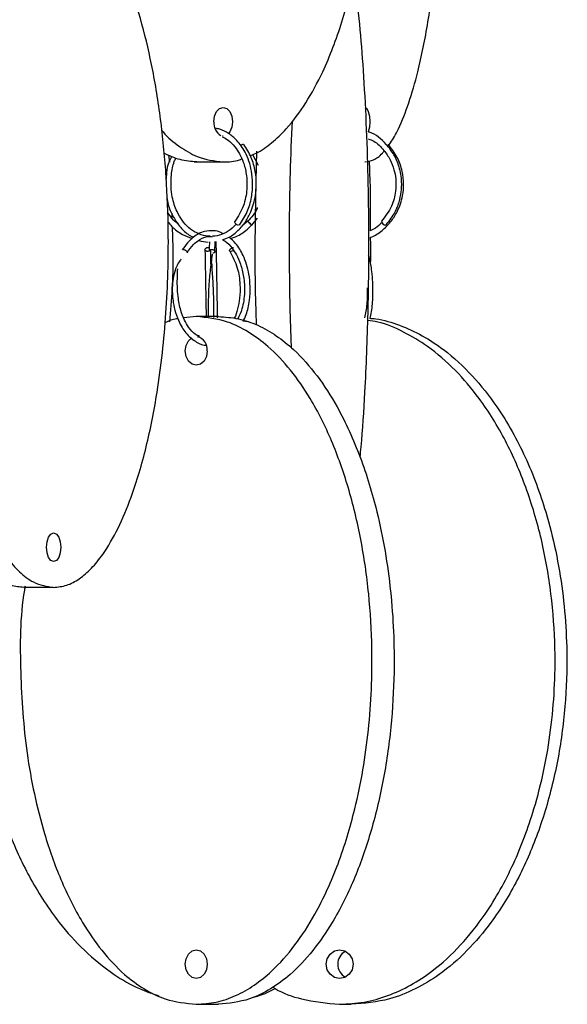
# Model space of a CAD drawing. Header units: millimetres. Extents: x 331 to 1634, y 417 to 1709.
# Tile 97 of 142: x 1586 to 1634, y 626 to 711. Entities that reach past the tile are written whole.
import ezdxf

# ---------------------------------------------------------------- set-up
doc = ezdxf.new("R2010")
doc.units = ezdxf.units.MM

msp = doc.modelspace()

# ---------------------------------------------------------------- linework, layer by layer
at = {"color": 7, "linetype": 'Continuous', "lineweight": 25}
for p, q in [((1603.642, 701.328), (1603.582, 701.331)), ((1598.877, 699.675), (1598.948, 699.045)), ((1606.2, 699.712), (1606.69, 698.792)), ((1601.1, 699.078), (1601.344, 699.078)), ((1601.344, 699.078), (1603.642, 699.078)), ((1603.642, 699.078), (1604.1, 699.078)), ((1599.156, 694.601), (1599.167, 694.199)), ((1606.136, 693.542), (1606.621, 694.176)), ((1605.811, 693.936), (1605.297, 693.509)), ((1601.299, 685.578), (1600.202, 685.457)), ((1603.227, 685.578), (1601.299, 685.578)), ((1605.768, 685.114), (1605.38, 685.166)), ((1588.86, 661.95), (1586.262, 661.95)), ((1601.299, 625.578), (1603.227, 625.578)), ((1613.791, 625.578), (1614.817, 625.578))]:
    msp.add_line(p, q, dxfattribs=at)
at = {"color": 7, "linetype": 'Continuous', "lineweight": 25, "flags": 128}
for points in [[(1602.838, 702.578), (1602.899, 703.056), (1603.074, 703.462), (1603.334, 703.733), (1603.642, 703.828), (1603.949, 703.733), (1604.21, 703.462), (1604.384, 703.056), (1604.445, 702.578), (1604.384, 702.099), (1604.21, 701.694), (1604.098, 701.549)], [(1615.995, 703.828), (1616.159, 703.733), (1616.298, 703.462), (1616.39, 703.056), (1616.423, 702.578), (1616.39, 702.099), (1616.298, 701.694), (1616.296, 701.689)], [(1604.992, 693.542), (1604.921, 693.557), (1604.84, 693.596), (1604.762, 693.654), (1604.698, 693.722), (1604.659, 693.789), (1604.649, 693.846), (1604.659, 693.872)], [(1606.136, 693.542), (1606.123, 693.557), (1606.086, 693.596), (1606.029, 693.654), (1605.962, 693.722), (1605.894, 693.789), (1605.836, 693.846), (1605.797, 693.883), (1605.782, 693.896), (1605.794, 693.881), (1605.832, 693.842), (1605.888, 693.784), (1605.956, 693.716), (1606.024, 693.649), (1606.082, 693.592), (1606.121, 693.555), (1606.136, 693.542)], [(1602.547, 691.41), (1602.531, 691.372), (1602.477, 691.314), (1602.396, 691.274), (1602.3, 691.26), (1602.204, 691.272), (1602.123, 691.309), (1602.069, 691.366), (1602.05, 691.434), (1602.069, 691.501), (1602.123, 691.559), (1602.204, 691.599), (1602.3, 691.613), (1602.3, 691.613)], [(1602.3, 691.613), (1602.396, 691.601), (1602.432, 691.588)], [(1604.542, 691.361), (1604.476, 691.314), (1604.389, 691.274), (1604.308, 691.26), (1604.244, 691.272), (1604.207, 691.309), (1604.203, 691.366), (1604.232, 691.434), (1604.29, 691.501), (1604.368, 691.559), (1604.454, 691.599), (1604.535, 691.613), (1604.535, 691.613)], [(1602.256, 682.578), (1602.183, 682.099), (1601.976, 681.694), (1601.665, 681.423), (1601.299, 681.328), (1600.932, 681.423), (1600.622, 681.694), (1600.414, 682.099), (1600.341, 682.578), (1600.414, 683.056), (1600.622, 683.462), (1600.906, 683.718)], [(1589.485, 665.45), (1589.437, 664.971), (1589.302, 664.566), (1589.099, 664.295), (1588.86, 664.2), (1588.621, 664.295), (1588.418, 664.566), (1588.282, 664.971), (1588.235, 665.45), (1588.282, 665.928), (1588.418, 666.334), (1588.621, 666.604), (1588.86, 666.7), (1589.099, 666.604), (1589.302, 666.334), (1589.437, 665.928), (1589.485, 665.45)], [(1602.256, 629.078), (1602.183, 628.599), (1601.976, 628.194), (1601.665, 627.923), (1601.299, 627.828), (1600.932, 627.923), (1600.622, 628.194), (1600.414, 628.599), (1600.341, 629.078), (1600.414, 629.556), (1600.622, 629.962), (1600.932, 630.233), (1601.299, 630.328), (1601.665, 630.233), (1601.976, 629.962), (1602.183, 629.556), (1602.256, 629.078)], [(1614.965, 629.078), (1614.876, 628.599), (1614.621, 628.194), (1614.24, 627.923), (1613.791, 627.828), (1613.341, 627.923), (1612.96, 628.194), (1612.706, 628.599), (1612.616, 629.078), (1612.706, 629.556), (1612.96, 629.962), (1613.341, 630.233), (1613.791, 630.328), (1614.24, 630.233), (1614.621, 629.962), (1614.876, 629.556), (1614.965, 629.078)]]:
    msp.add_lwpolyline(points, dxfattribs=at)
at = {"color": 7, "linetype": 'Continuous', "lineweight": 25}
for centre, radius, start, end in [((1604.049, 702.426), 1.22, 172.85597, 240.43279), ((1605.441, 700.198), 0.418, 96.41296, 134.22661), ((1617.941, 694.03), 0.509, 195.71405, 253.54377), ((1601.1, 682.697), 1.163, 354.087, 75.06835), ((1614.913, 629.078), 1.279, 118.46401, 241.53599)]:
    msp.add_arc(centre, radius, start, end, dxfattribs=at)
for points, knots in [([(1605.99, 699.628), (1606.167, 699.693), (1606.82, 699.933), (1607.888, 700.716), (1609.37, 702.115), (1610.896, 704.178), (1612.568, 707.279), (1614.085, 711.272), (1615.449, 716.637), (1616.353, 722.974), (1616.611, 730.08), (1616.221, 736.054), (1615.525, 740.736), (1614.734, 744.448), (1613.605, 748.259), (1612.178, 751.678), (1610.585, 754.44), (1609.064, 756.395), (1607.48, 757.742), (1606.408, 758.513), (1605.796, 758.63), (1605.736, 758.642)], [0, 0, 0, 0, 0.011743, 0.043319, 0.075572, 0.123644, 0.173075, 0.243151, 0.315164, 0.411869, 0.511342, 0.609492, 0.660068, 0.710631, 0.771619, 0.833859, 0.879074, 0.925356, 0.960252, 0.996063, 1, 1, 1, 1]), ([(1617.99, 700.424), (1618.075, 700.527), (1618.405, 700.925), (1619.039, 702.142), (1619.856, 704.17), (1620.745, 707.283), (1621.552, 711.271), (1622.278, 716.637), (1622.76, 722.975), (1622.891, 730.076), (1622.708, 735.893), (1622.426, 739.204), (1622.339, 740.22)], [0, 0, 0, 0, 0.017888, 0.069848, 0.147291, 0.226925, 0.339816, 0.455828, 0.611618, 0.771867, 0.929987, 1, 1, 1, 1]), ([(1588.86, 661.95), (1589.24, 661.988), (1590, 662.066), (1591.112, 662.66), (1592.168, 663.577), (1593.324, 665.006), (1594.508, 667.06), (1595.815, 670.182), (1596.988, 674.164), (1598.052, 679.561), (1598.751, 685.878), (1598.925, 692.22), (1598.714, 697.779), (1598.27, 702.507), (1597.565, 706.989), (1596.606, 711.146), (1595.491, 714.571), (1594.256, 717.328), (1593.064, 719.254), (1591.96, 720.562), (1591.273, 721.022), (1590.991, 721.211)], [0, 0, 0, 0, 0.030397, 0.060807, 0.091578, 0.122372, 0.169357, 0.216417, 0.284888, 0.35347, 0.448047, 0.542696, 0.606747, 0.670979, 0.734955, 0.794423, 0.853815, 0.897973, 0.942067, 0.976183, 1, 1, 1, 1]), ([(1615.582, 673.319), (1615.613, 673.617), (1615.801, 675.375), (1616.056, 679.594), (1616.312, 685.868), (1616.368, 692.221), (1616.296, 697.779), (1616.141, 702.506), (1615.898, 706.996), (1615.559, 711.123), (1615.269, 713.903), (1615.066, 715.171), (1615.038, 715.348)], [0, 0, 0, 0, 0.023631, 0.139364, 0.298966, 0.458687, 0.566776, 0.675169, 0.783129, 0.883484, 0.98371, 1, 1, 1, 1]), ([(1580.265, 707.027), (1580.117, 706.326), (1579.519, 703.475), (1578.992, 698.038), (1578.766, 690.952), (1579.075, 684.972), (1579.616, 680.292), (1580.231, 676.58), (1581.11, 672.768), (1582.22, 669.35), (1583.458, 666.584), (1584.643, 664.645), (1585.871, 663.251), (1587.233, 662.201), (1588.263, 662.042), (1588.86, 661.95)], [0, 0, 0, 0, 0.0414453, 0.1683698, 0.2989273, 0.4277497, 0.4941299, 0.5604942, 0.6405404, 0.7222297, 0.7815739, 0.8423187, 0.8881204, 0.9351215, 1, 1, 1, 1]), ([(1586.262, 661.95), (1585.887, 661.986), (1585.127, 662.061), (1584.019, 662.655), (1582.957, 663.572), (1581.807, 664.994), (1580.618, 667.048), (1579.318, 670.152), (1578.138, 674.144), (1577.078, 679.509), (1576.372, 685.847), (1576.18, 692.948), (1576.446, 698.728), (1576.853, 702.004), (1576.975, 702.984)], [0, 0, 0, 0, 0.044228, 0.089718, 0.134652, 0.18055, 0.248958, 0.319302, 0.419024, 0.521502, 0.659118, 0.800673, 0.940347, 1, 1, 1, 1]), ([(1605.053, 693.564), (1605.3, 693.939), (1605.774, 694.658), (1606.139, 695.939), (1606.246, 697.154), (1606.12, 698.524), (1605.668, 699.859), (1604.914, 700.93), (1604.145, 701.574), (1603.489, 701.914), (1603.082, 701.984), (1602.945, 702.007)], [0, 0, 0, 0, 0.132634, 0.25412, 0.364524, 0.463862, 0.628801, 0.755231, 0.855698, 0.95132, 1, 1, 1, 1]), ([(1609.652, 702.641), (1609.585, 701.133), (1609.415, 697.298), (1609.381, 690.948), (1609.446, 685.83), (1609.555, 683.197), (1609.569, 682.864)], [0, 0, 0, 0, 0.233451, 0.59337, 0.948505, 1, 1, 1, 1]), ([(1598.286, 701.828), (1598.322, 701.781), (1598.783, 701.195), (1599.818, 700.401), (1601.554, 699.318), (1602.873, 699.166), (1603.642, 699.078)], [0, 0, 0, 0, 0.024828, 0.311934, 0.598751, 1, 1, 1, 1]), ([(1603.566, 701.268), (1603.735, 701.181), (1604.133, 700.975), (1604.804, 700.282), (1605.379, 699.255), (1605.703, 697.955), (1605.747, 696.64), (1605.462, 695.146), (1604.938, 694.314), (1604.66, 693.874)], [0, 0, 0, 0, 0.082573, 0.194105, 0.378505, 0.502605, 0.647625, 0.813453, 1, 1, 1, 1]), ([(1617.811, 693.546), (1618.074, 693.867), (1618.569, 694.473), (1619.102, 695.761), (1619.286, 697.187), (1619.044, 698.601), (1618.566, 699.719), (1617.746, 700.805), (1616.935, 701.504), (1616.332, 701.686), (1616.292, 701.698)], [0, 0, 0, 0, 0.128945, 0.242777, 0.424369, 0.5594, 0.677897, 0.795876, 0.986556, 1, 1, 1, 1]), ([(1616.297, 701.087), (1616.457, 701.027), (1616.987, 700.829), (1617.632, 700.159), (1618.214, 699.299), (1618.547, 698.443), (1618.725, 697.511), (1618.71, 696.423), (1618.372, 695.089), (1617.776, 694.314), (1617.451, 693.892)], [0, 0, 0, 0, 0.063484, 0.20963, 0.325518, 0.435701, 0.530178, 0.655825, 0.812475, 1, 1, 1, 1]), ([(1603.573, 692.277), (1603.777, 692.345), (1604.275, 692.514), (1604.963, 693.065), (1605.599, 693.819), (1606.141, 694.831), (1606.462, 695.958), (1606.558, 697.167), (1606.461, 698.299), (1606.127, 699.527), (1605.684, 700.227), (1605.45, 700.596)], [0, 0, 0, 0, 0.0762, 0.186793, 0.290475, 0.391031, 0.535557, 0.62984, 0.738674, 0.862053, 1, 1, 1, 1]), ([(1616.47, 692.483), (1616.497, 692.492), (1616.874, 692.611), (1617.493, 693.067), (1618.263, 693.805), (1618.917, 694.823), (1619.304, 695.954), (1619.413, 697.169), (1619.287, 698.306), (1618.867, 699.538), (1618.315, 700.239), (1618.024, 700.609)], [0, 0, 0, 0, 0.009084, 0.127424, 0.238521, 0.346398, 0.501549, 0.602777, 0.719611, 0.85202, 1, 1, 1, 1]), ([(1601.344, 699.078), (1600.854, 699.112), (1599.875, 699.181), (1598.937, 699.619), (1598.467, 699.838)], [0, 0, 0, 0, 0.499896, 1, 1, 1, 1]), ([(1599.179, 699.555), (1599.132, 699.482), (1598.91, 699.138), (1598.694, 698.463), (1598.683, 697.844), (1598.678, 697.583)], [0, 0, 0, 0, 0.134833, 0.635838, 1, 1, 1, 1]), ([(1602.514, 692.609), (1602.38, 692.606), (1601.976, 692.596), (1601.326, 692.845), (1600.628, 693.31), (1600.048, 693.957), (1599.526, 694.836), (1599.205, 695.841), (1599.069, 696.942), (1599.117, 697.995), (1599.259, 698.874), (1599.467, 699.318), (1599.515, 699.421)], [0, 0, 0, 0, 0.056027, 0.168143, 0.278143, 0.381618, 0.482298, 0.627698, 0.723178, 0.834278, 0.961761, 1, 1, 1, 1]), ([(1603.642, 699.078), (1604.127, 699.085), (1604.668, 699.094), (1605.187, 699.308), (1605.241, 699.33)], [0, 0, 0, 0, 0.896694, 1, 1, 1, 1]), ([(1606.557, 684.841), (1606.544, 685.162), (1606.436, 687.815), (1606.417, 692.972), (1606.522, 697.685), (1606.574, 700.024)], [0, 0, 0, 0, 0.064818, 0.53586, 1, 1, 1, 1]), ([(1615.995, 699.078), (1616.251, 699.119), (1616.769, 699.204), (1617.338, 699.588), (1617.631, 699.969), (1617.683, 700.037)], [0, 0, 0, 0, 0.444027, 0.900732, 1, 1, 1, 1]), ([(1616.372, 699.17), (1616.387, 698.812), (1616.471, 696.818), (1616.467, 694.753), (1616.465, 693.058)], [0, 0, 0, 0, 0.179499, 1, 1, 1, 1]), ([(1598.74, 695.961), (1598.771, 695.762), (1598.861, 695.193), (1599.232, 694.331), (1599.813, 693.442), (1600.434, 692.808), (1600.88, 692.585), (1601.037, 692.507)], [0, 0, 0, 0, 0.12931, 0.368731, 0.614392, 0.864655, 1, 1, 1, 1]), ([(1606.63, 695.107), (1606.62, 695.075), (1606.461, 694.606), (1606.11, 694.238), (1605.782, 693.896)], [0, 0, 0, 0, 0.068402, 1, 1, 1, 1]), ([(1599.705, 693.668), (1599.571, 693.774), (1599.207, 694.063), (1598.951, 694.453), (1598.788, 694.699)], [0, 0, 0, 0, 0.367204, 1, 1, 1, 1]), ([(1598.82, 693.856), (1598.926, 693.721), (1599.275, 693.277), (1599.996, 692.752), (1600.648, 692.5), (1600.934, 692.389)], [0, 0, 0, 0, 0.1971852, 0.647724, 1, 1, 1, 1]), ([(1599.189, 693.43), (1599.223, 692.593), (1599.337, 689.81), (1599.116, 687.042), (1598.961, 685.108)], [0, 0, 0, 0, 0.300956, 1, 1, 1, 1]), ([(1604.763, 693.654), (1604.654, 693.528), (1604.341, 693.166), (1603.707, 692.809), (1603.118, 692.587), (1602.781, 692.603), (1602.714, 692.606)], [0, 0, 0, 0, 0.192848, 0.551508, 0.909785, 1, 1, 1, 1]), ([(1604.269, 692.397), (1604.39, 692.431), (1604.882, 692.57), (1605.524, 692.97), (1605.955, 693.401), (1606.115, 693.561)], [0, 0, 0, 0, 0.17081, 0.69325, 1, 1, 1, 1]), ([(1617.501, 693.802), (1617.32, 693.619), (1617.011, 693.31), (1616.624, 693.131), (1616.465, 693.058)], [0, 0, 0, 0, 0.588992, 1, 1, 1, 1]), ([(1603.636, 692.811), (1603.571, 692.849), (1603.314, 693.002), (1602.761, 693.099), (1601.945, 693.046), (1600.943, 692.568), (1600.378, 691.809), (1600.071, 691.396)], [0, 0, 0, 0, 0.053382, 0.212149, 0.423399, 0.686626, 1, 1, 1, 1]), ([(1600.5, 691.139), (1600.676, 691.397), (1601.005, 691.876), (1601.689, 692.386), (1602.265, 692.624), (1602.632, 692.561), (1602.691, 692.551)], [0, 0, 0, 0, 0.292185, 0.543783, 0.927307, 1, 1, 1, 1]), ([(1605.38, 685.166), (1605.476, 685.356), (1605.747, 685.894), (1605.956, 686.954), (1606.024, 688.158), (1605.887, 689.523), (1605.477, 690.845), (1604.832, 691.914), (1604.358, 692.329), (1604.156, 692.506)], [0, 0, 0, 0, 0.085278, 0.240196, 0.380989, 0.507689, 0.718152, 0.879623, 1, 1, 1, 1]), ([(1616.47, 692.483), (1616.481, 691.961), (1616.495, 691.226), (1616.479, 690.495), (1616.474, 690.283)], [0, 0, 0, 0, 0.710055, 1, 1, 1, 1]), ([(1601.516, 692.227), (1601.786, 692.148), (1602.061, 692.067), (1602.341, 692.086), (1602.347, 692.086)], [0, 0, 0, 0, 0.980058, 1, 1, 1, 1]), ([(1602.443, 692.093), (1602.441, 692.035), (1602.434, 691.822), (1602.427, 691.505), (1602.421, 691.274)], [0, 0, 0, 0, 0.272368, 1, 1, 1, 1]), ([(1602.921, 691.262), (1602.926, 691.489), (1602.934, 691.831), (1602.942, 692.058), (1602.945, 692.134)], [0, 0, 0, 0, 0.664729, 1, 1, 1, 1]), ([(1603.159, 685.463), (1603.158, 685.535), (1603.149, 685.937), (1603.133, 686.866), (1603.111, 688.187), (1603.087, 689.585), (1603.063, 690.877), (1603.043, 691.785), (1603.032, 692.07), (1603.029, 692.141)], [0, 0, 0, 0, 0.035952, 0.200363, 0.372484, 0.552314, 0.739931, 0.935325, 1, 1, 1, 1]), ([(1603.573, 692.277), (1603.65, 692.24), (1603.957, 692.094), (1604.375, 691.638), (1604.832, 690.952), (1605.192, 690.122), (1605.466, 689.015), (1605.535, 687.666), (1605.377, 686.344), (1605.049, 685.665), (1604.915, 685.388)], [0, 0, 0, 0, 0.045988, 0.183547, 0.279834, 0.397246, 0.535779, 0.695373, 0.875912, 1, 1, 1, 1]), ([(1600.166, 691.436), (1600.185, 691.434), (1600.228, 691.43), (1600.299, 691.405), (1600.369, 691.366), (1600.43, 691.319), (1600.479, 691.264), (1600.507, 691.21), (1600.513, 691.166), (1600.502, 691.146), (1600.497, 691.137)], [0, 0, 0, 0, 0.116058, 0.262858, 0.378908, 0.506885, 0.64178, 0.776676, 0.904653, 1, 1, 1, 1]), ([(1602.05, 691.429), (1602.06, 690.976), (1602.078, 690.157), (1602.105, 688.513), (1602.131, 687.091), (1602.144, 686.045), (1602.17, 685.666), (1602.177, 685.567)], [0, 0, 0, 0, 0.273428, 0.494714, 0.785935, 0.944532, 1, 1, 1, 1]), ([(1602.687, 691.036), (1602.67, 690.916), (1602.622, 690.57), (1602.521, 689.707), (1602.36, 688.302), (1602.343, 686.882), (1602.325, 685.873), (1602.318, 685.542), (1602.316, 685.464)], [0, 0, 0, 0, 0.078136, 0.224524, 0.469436, 0.782529, 0.949133, 1, 1, 1, 1]), ([(1602.422, 691.274), (1602.424, 691.291), (1602.43, 691.326), (1602.467, 691.371), (1602.523, 691.408), (1602.594, 691.432), (1602.648, 691.435), (1602.671, 691.436)], [0, 0, 0, 0, 0.201634, 0.403203, 0.585987, 0.817203, 1, 1, 1, 1]), ([(1602.576, 690.166), (1602.573, 690.317), (1602.565, 690.793), (1602.556, 691.18), (1602.55, 691.444)], [0, 0, 0, 0, 0.3184998, 1, 1, 1, 1]), ([(1602.92, 691.259), (1602.917, 691.243), (1602.912, 691.209), (1602.875, 691.164), (1602.819, 691.126), (1602.769, 691.113), (1602.741, 691.106)], [0, 0, 0, 0, 0.237992, 0.487513, 0.71378, 1, 1, 1, 1]), ([(1604.225, 691.285), (1604.47, 690.817), (1604.919, 689.962), (1605.14, 688.473), (1605.112, 687.245), (1604.91, 686.259), (1604.744, 685.655), (1604.61, 685.424), (1604.609, 685.422)], [0, 0, 0, 0, 0.2788142, 0.5087341, 0.696192, 0.8489945, 0.998971, 1, 1, 1, 1]), ([(1616.451, 685.428), (1616.498, 685.617), (1616.638, 686.189), (1616.713, 687.309), (1616.709, 688.513), (1616.605, 689.631), (1616.487, 690.444), (1616.352, 690.851), (1616.324, 690.933)], [0, 0, 0, 0, 0.120771, 0.364152, 0.567261, 0.730055, 0.94539, 1, 1, 1, 1]), ([(1599.979, 690.576), (1599.966, 690.564), (1599.851, 690.451), (1599.66, 690.147), (1599.33, 689.358), (1599.153, 688.199), (1599.253, 686.913), (1599.479, 685.891), (1599.857, 684.917), (1600.464, 683.974), (1601.293, 683.338), (1601.917, 683.051), (1602.219, 683.088), (1602.224, 683.089)], [0, 0, 0, 0, 0.0061196, 0.0557161, 0.1025261, 0.2641594, 0.3897068, 0.4815334, 0.5822414, 0.722495, 0.8647747, 0.9980423, 1, 1, 1, 1]), ([(1602.571, 690.449), (1602.571, 690.43), (1602.573, 690.349), (1602.575, 690.245), (1602.576, 690.165)], [0, 0, 0, 0, 0.228444, 1, 1, 1, 1]), ([(1602.817, 685.509), (1602.818, 685.546), (1602.824, 685.849), (1602.836, 686.643), (1602.806, 687.938), (1602.721, 689.272), (1602.674, 689.993), (1602.657, 690.26)], [0, 0, 0, 0, 0.027405, 0.224938, 0.487217, 0.810402, 1, 1, 1, 1]), ([(1601.57, 683.844), (1601.447, 683.9), (1601.1, 684.057), (1600.662, 684.579), (1600.238, 685.292), (1599.9, 686.179), (1599.656, 687.492), (1599.626, 688.75), (1599.668, 689.528), (1599.68, 689.738)], [0, 0, 0, 0, 0.086825, 0.24505, 0.361468, 0.495178, 0.669605, 0.910693, 1, 1, 1, 1]), ([(1616.197, 688.079), (1616.201, 687.827), (1616.211, 687.13), (1616.132, 686.198), (1616, 685.661), (1615.954, 685.473)], [0, 0, 0, 0, 0.269691, 0.745981, 1, 1, 1, 1]), ([(1601.299, 625.578), (1601.881, 625.617), (1603.045, 625.694), (1604.749, 626.288), (1606.367, 627.205), (1608.139, 628.634), (1609.952, 630.689), (1611.954, 633.81), (1613.752, 637.792), (1615.383, 643.189), (1616.452, 649.507), (1616.72, 655.848), (1616.396, 661.407), (1615.716, 666.135), (1614.636, 670.617), (1613.167, 674.774), (1611.458, 678.201), (1609.566, 680.952), (1607.744, 682.897), (1605.869, 684.279), (1603.782, 685.329), (1602.213, 685.486), (1601.299, 685.578)], [0, 0, 0, 0, 0.028732, 0.057477, 0.086562, 0.11567, 0.160081, 0.204563, 0.269285, 0.33411, 0.423508, 0.512972, 0.573515, 0.634229, 0.694701, 0.750912, 0.807051, 0.84879, 0.89047, 0.922717, 0.954932, 1, 1, 1, 1]), ([(1603.227, 685.578), (1603.809, 685.539), (1604.973, 685.461), (1606.677, 684.868), (1608.295, 683.95), (1610.067, 682.521), (1611.881, 680.467), (1613.882, 677.345), (1615.681, 673.363), (1617.311, 667.966), (1618.381, 661.649), (1618.648, 655.308), (1618.325, 649.748), (1617.644, 645.02), (1616.565, 640.538), (1615.095, 636.382), (1613.387, 632.955), (1611.494, 630.204), (1609.672, 628.258), (1607.797, 626.876), (1605.711, 625.827), (1604.142, 625.669), (1603.227, 625.578)], [0, 0, 0, 0, 0.0287324, 0.0574768, 0.0865624, 0.1156695, 0.160081, 0.2045635, 0.2692848, 0.3341101, 0.4235075, 0.5129719, 0.5735152, 0.6342289, 0.6947006, 0.750912, 0.8070511, 0.8487904, 0.8904698, 0.9227172, 0.9549322, 1, 1, 1, 1]), ([(1599.696, 685.402), (1599.659, 685.398), (1599.27, 685.359), (1598.896, 685.195), (1598.559, 685.047)], [0, 0, 0, 0, 0.095822, 1, 1, 1, 1]), ([(1613.791, 625.578), (1614.505, 625.617), (1615.933, 625.694), (1618.023, 626.288), (1620.008, 627.205), (1622.181, 628.634), (1624.406, 630.689), (1626.861, 633.81), (1629.067, 637.792), (1631.067, 643.189), (1632.38, 649.507), (1632.707, 655.848), (1632.311, 661.407), (1631.476, 666.135), (1630.152, 670.617), (1628.349, 674.774), (1626.253, 678.202), (1623.931, 680.949), (1621.698, 682.905), (1619.393, 684.256), (1617.628, 685.072), (1616.54, 685.195), (1616.249, 685.228)], [0, 0, 0, 0, 0.029722, 0.059457, 0.089545, 0.119655, 0.165596, 0.211611, 0.278563, 0.345621, 0.438099, 0.530646, 0.593275, 0.65608, 0.718635, 0.776783, 0.834857, 0.878034, 0.92115, 0.954508, 0.987833, 1, 1, 1, 1]), ([(1616.388, 685.434), (1616.575, 685.419), (1617.475, 685.352), (1619.047, 684.854), (1621.034, 683.954), (1623.207, 682.52), (1625.432, 680.467), (1627.887, 677.345), (1630.093, 673.363), (1632.093, 667.966), (1633.406, 661.649), (1633.733, 655.308), (1633.337, 649.748), (1632.502, 645.02), (1631.178, 640.538), (1629.376, 636.382), (1627.279, 632.955), (1624.958, 630.204), (1622.723, 628.258), (1620.423, 626.876), (1617.863, 625.827), (1615.939, 625.669), (1614.817, 625.578)], [0, 0, 0, 0, 0.007724, 0.03709, 0.066805, 0.096542, 0.141914, 0.187358, 0.25348, 0.319707, 0.411038, 0.502438, 0.56429, 0.626317, 0.688097, 0.745524, 0.802878, 0.84552, 0.888101, 0.921046, 0.953957, 1, 1, 1, 1]), ([(1583.123, 663.488), (1582.981, 662.901), (1582.277, 659.983), (1582.182, 654.563), (1582.722, 648.603), (1583.815, 643.919), (1585.043, 640.208), (1586.8, 636.396), (1589.021, 632.98), (1591.496, 630.208), (1593.871, 628.289), (1596.082, 626.972), (1597.45, 626.514), (1598.02, 626.324)], [0, 0, 0, 0, 0.041886, 0.208135, 0.372174, 0.456701, 0.541207, 0.643136, 0.747157, 0.822724, 0.900075, 0.958398, 1, 1, 1, 1]), ([(1586.363, 662.072), (1586.343, 661.955), (1585.912, 659.503), (1585.906, 654.559), (1586.299, 648.603), (1587.139, 643.919), (1588.079, 640.208), (1589.425, 636.396), (1591.126, 632.978), (1593.023, 630.212), (1594.838, 628.273), (1596.719, 626.879), (1598.807, 625.829), (1600.384, 625.67), (1601.299, 625.578)], [0, 0, 0, 0, 0.007766, 0.163537, 0.317237, 0.396437, 0.475617, 0.571122, 0.668587, 0.739392, 0.811867, 0.866514, 0.922592, 1, 1, 1, 1]), ([(1606.265, 626.208), (1606.436, 626.248), (1607.105, 626.405), (1607.721, 626.715), (1608.179, 626.946)], [0, 0, 0, 0, 0.2560912, 1, 1, 1, 1]), ([(1607.968, 627.074), (1608.039, 627.03), (1608.813, 626.557), (1610.749, 625.857), (1612.674, 625.68), (1613.791, 625.578)], [0, 0, 0, 0, 0.040928, 0.443838, 1, 1, 1, 1])]:
    msp.add_open_spline(points, degree=3, knots=knots, dxfattribs=at)
at = {"color": 1, "linetype": 'Continuous', "lineweight": 25}
msp.add_open_spline([(1602.671, 691.436), (1602.695, 691.434), (1602.748, 691.43), (1602.819, 691.405), (1602.876, 691.366), (1602.911, 691.319), (1602.926, 691.281), (1602.92, 691.261), (1602.92, 691.259)], degree=3, knots=[0, 0, 0, 0, 0.177293, 0.401547, 0.578828, 0.774328, 0.980398, 1, 1, 1, 1], dxfattribs=at)

doc.saveas('drawing.dxf')
